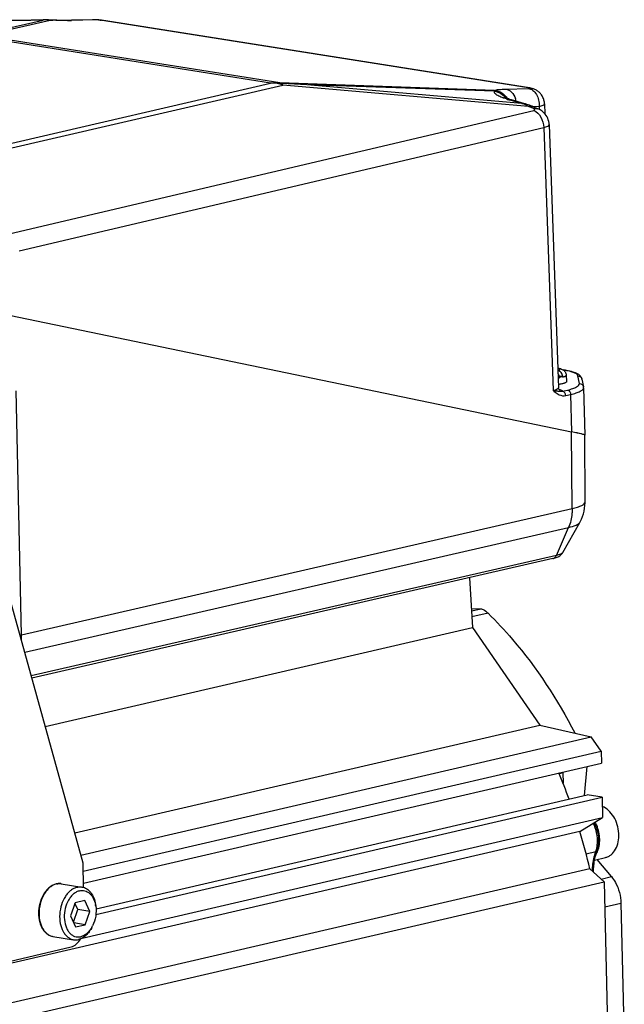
# Model space of a CAD drawing. Header units: millimetres. Extents: x -134 to 420, y 0 to 297.
# Tile 24 of 53: x 205 to 227, y 46 to 82. Entities that reach past the tile are written whole.
import ezdxf

# ---------------------------------------------------------------- set-up
doc = ezdxf.new("R2010")
doc.units = ezdxf.units.MM
doc.header["$LTSCALE"] = 23.1
doc.layers.get('0').update_dxf_attribs({"linetype": 'CONTINUOUS'})
for name, color, linetype in [('AXIS', 7, 'CONTINUOUS'), ('COMPONENTS', 7, 'CONTINUOUS'), ('CUT', 7, 'CONTINUOUS'), ('PROTRUSION', 7, 'CONTINUOUS')]:
    doc.layers.add(name, color=color, linetype=linetype)

msp = doc.modelspace()

# ---------------------------------------------------------------- linework, layer by layer
at = {"color": 7, "linetype": 'CONTINUOUS'}
msp.add_line((226.36863, 50.94158), (226.76039, 51.03234), dxfattribs=at)
at = {"color": 9, "linetype": 'CONTINUOUS'}
msp.add_arc((225.63187, 51.61121), 0.9152, 336.351858, 341.968404, dxfattribs=at)
at = {"color": 7, "linetype": 'CONTINUOUS'}
msp.add_open_spline([(226.76039, 51.03234), (226.79834, 51.04114), (226.87338, 51.06816), (227.01238, 51.15814), (227.15338, 51.33601), (227.24713, 51.60931), (227.26573, 51.91942), (227.20812, 52.23523), (227.08027, 52.52487), (226.895, 52.75876), (226.7346, 52.8667), (226.65183, 52.90058)], degree=3, knots=[0, 0, 0, 0, 0.0508144, 0.10292174, 0.21437679, 0.33890316, 0.4744954, 0.61527913, 0.75382281, 0.88334937, 1, 1, 1, 1], dxfattribs=at)
at = {"color": 9, "linetype": 'CONTINUOUS'}
for points, knots in [([(226.50212, 51.32792), (226.55414, 51.48706), (226.57199, 51.75252), (226.49891, 52.08809), (226.42891, 52.25045), (226.38622, 52.32617)], [0, 0, 0, 0, 0.48864222, 0.74628798, 1, 1, 1, 1]), ([(226.41161, 51.13371), (226.4171, 51.14234), (226.43877, 51.17796), (226.45759, 51.2153), (226.47022, 51.24411)], [0, 0, 0, 0, 0.2452931, 1, 1, 1, 1])]:
    msp.add_open_spline(points, degree=3, knots=knots, dxfattribs=at)
at = {"layer": 'AXIS', "color": 7, "linetype": 'CONTINUOUS'}
for p, q in [((226.64411, 53.23362), (226.66108, 52.4981)), ((207.63102, 48.08913), (226.66108, 52.4981)), ((225.83173, 51.97925), (226.66108, 52.4981)), ((225.83173, 51.97925), (181.66179, 41.74576)), ((226.19392, 50.62111), (181.73197, 40.31996)), ((226.71539, 50.14441), (226.19392, 50.62111)), ((182.25344, 39.84326), (226.71539, 50.14441)), ((226.71539, 50.14441), (226.89531, 42.34782))]:
    msp.add_line(p, q, dxfattribs=at)
msp.add_arc((204.91519, 45.67381), 21.84629, 13.088717, 16.775809, dxfattribs=at)
at = {"layer": 'COMPONENTS', "color": 9, "linetype": 'CONTINUOUS'}
for p, q in [((203.93999, 81.06806), (206.46384, 81.63861)), ((204.00647, 81.14419), (206.21126, 81.6426)), ((206.21126, 81.64258), (206.20614, 81.64357)), ((206.46387, 81.6386), (206.44844, 81.64211)), ((208.0735, 81.64991), (207.24515, 81.6265)), ((208.28514, 81.63551), (208.33545, 81.63231)), ((223.93361, 79.1632), (208.28514, 81.63551)), ((214.51195, 79.33623), (203.85487, 81.01995)), ((214.8536, 79.34381), (203.93999, 81.06806)), ((204.52818, 77.02314), (214.51195, 79.33623)), ((204.74477, 76.89688), (214.96646, 79.26509)), ((222.70728, 79.07229), (214.8536, 79.34381)), ((223.95183, 78.48734), (214.96646, 79.26509)), ((222.70541, 79.03667), (215.84464, 79.27386)), ((223.71328, 78.59278), (215.84464, 79.27386)), ((223.11793, 79.11875), (223.94139, 79.14293)), ((223.93361, 79.1632), (223.98329, 79.1601)), ((223.71328, 78.59278), (223.23208, 78.72959)), ((224.1333, 78.40889), (223.95183, 78.48734)), ((224.10236, 78.48094), (224.33966, 78.48791)), ((224.33966, 78.48791), (224.34368, 78.37443)), ((204.96645, 73.82333), (224.14289, 78.33737)), ((205.33214, 73.20206), (224.50858, 77.7161)), ((224.50858, 77.7161), (224.84984, 68.09899)), ((225.81034, 68.357), (225.756, 68.63638)), ((205.41385, 59.16648), (205.21487, 68.08601)), ((225.19682, 68.07637), (225.37695, 68.11849)), ((225.31061, 67.91447), (225.49074, 67.95659)), ((225.49074, 67.95659), (225.52333, 66.59173)), ((225.54561, 63.78582), (225.51721, 66.593)), ((205.41385, 59.16648), (225.54561, 63.78582)), ((205.53211, 58.53701), (225.41556, 63.09933)), ((224.96871, 62.07507), (225.41556, 63.09933)), ((224.96871, 62.07507), (205.77189, 57.67025)), ((222.47189, 59.96258), (221.88126, 59.82574)), ((225.20488, 54.12864), (225.07024, 54.09745)), ((226.05948, 51.16685), (226.4137, 51.24892)), ((226.60479, 50.24552), (226.98413, 50.33341)), ((226.73656, 49.22706), (227.333, 49.36524))]:
    msp.add_line(p, q, dxfattribs=at)
at = {"layer": 'COMPONENTS', "color": 7, "linetype": 'CONTINUOUS'}
for p, q in [((206.40486, 81.64383), (206.35452, 81.64504)), ((206.44839, 81.64211), (206.40486, 81.64383)), ((206.47528, 81.64088), (206.44839, 81.64211)), ((207.24499, 81.63211), (207.18453, 81.6304)), ((208.01323, 81.65382), (207.24499, 81.63211)), ((208.03574, 81.65424), (208.01274, 81.65381)), ((223.98392, 79.16), (208.33545, 81.63231)), ((208.33545, 81.63231), (208.33619, 81.6322)), ((223.81097, 78.58437), (223.32966, 78.72122)), ((223.84166, 78.57542), (223.81097, 78.58437)), ((224.11403, 78.47597), (224.29558, 78.39749)), ((224.53767, 78.57512), (224.55047, 78.21431)), ((224.7058, 77.82573), (225.04722, 68.20361)), ((204.66457, 70.91437), (225.52333, 66.59173)), ((225.25614, 68.84867), (225.21828, 68.85465)), ((225.20595, 68.60773), (225.07276, 68.62877)), ((225.08302, 68.57946), (225.08358, 68.57937)), ((225.08469, 68.56139), (225.08358, 68.57937)), ((225.20707, 68.58974), (225.20595, 68.60773)), ((225.32705, 68.66821), (225.34481, 68.43631)), ((225.90664, 68.51791), (225.96104, 68.23819)), ((225.96483, 68.20342), (226.00609, 66.47529)), ((226.01875, 64.02893), (226.00583, 66.47418)), ((225.20717, 62.18097), (225.82517, 63.28126)), ((225.8252, 63.28132), (225.82527, 63.28143)), ((224.84297, 61.96008), (205.7943, 57.58927)), ((224.84258, 61.95998), (224.88377, 61.97009)), ((207.66571, 50.8246), (204.71952, 61.47429)), ((222.22287, 60.12618), (221.86396, 60.10794)), ((221.86788, 60.04393), (222.22287, 60.12618)), ((225.99796, 53.29815), (226.09946, 54.36452)), ((225.20488, 54.12864), (225.21367, 53.74768)), ((207.68612, 49.94028), (207.66571, 50.8246)), ((226.98413, 50.33341), (226.46193, 50.96319)), ((206.86888, 50.07451), (207.62369, 49.95526)), ((207.37268, 49.3787), (207.20624, 48.89646)), ((207.47295, 49.12964), (207.36591, 49.35907)), ((207.72594, 49.46055), (207.37268, 49.3787)), ((207.91275, 49.06015), (207.72594, 49.46055)), ((208.1199, 49.31337), (208.12806, 49.25994)), ((227.333, 49.36524), (227.45434, 44.1075)), ((207.31328, 48.66703), (207.47295, 49.12964)), ((207.91275, 49.06015), (207.47295, 49.12964)), ((207.74631, 48.57791), (207.91275, 49.06015)), ((207.20624, 48.89646), (207.39305, 48.49607)), ((207.74631, 48.57791), (207.32371, 48.64468)), ((207.39305, 48.49607), (207.74631, 48.57791)), ((207.98931, 48.4868), (208.01354, 48.53511)), ((206.56457, 48.1484), (207.31938, 48.02915)), ((199.57545, 45.99237), (207.22372, 47.76435))]:
    msp.add_line(p, q, dxfattribs=at)
for points in [[(206.20613, 81.64357), (206.0939, 81.63979), (205.98324, 81.63653), (205.87291, 81.63376), (205.76343, 81.63148), (205.65531, 81.62969), (205.54907, 81.62841), (205.44525, 81.62764), (205.34435, 81.62737), (205.24687, 81.6276), (205.15323, 81.62832), (205.0639, 81.62951), (204.97935, 81.63116)], [(206.35452, 81.64504), (206.30406, 81.6454), (206.25352, 81.64489), (206.20614, 81.64358)], [(207.18453, 81.63039), (207.09955, 81.62865), (207.01246, 81.62801), (206.91779, 81.62838), (206.81611, 81.62982), (206.70807, 81.63235), (206.59426, 81.63604), (206.47528, 81.64088)], [(208.16733, 81.65019), (208.13198, 81.65218), (208.09738, 81.65353), (208.06527, 81.65421), (208.03574, 81.65424)], [(208.23971, 81.64432), (208.20335, 81.64757), (208.16733, 81.65019)], [(208.33619, 81.6322), (208.30675, 81.63653), (208.27428, 81.64062), (208.23971, 81.64432)], [(223.11913, 78.79144), (223.0957, 78.80132), (223.07768, 78.80952), (223.06485, 78.81583), (223.05808, 78.81942)], [(224.53767, 78.57507), (224.53634, 78.59911), (224.53224, 78.63712), (224.52583, 78.67432), (224.51724, 78.71057), (224.50656, 78.74576), (224.49395, 78.77978), (224.47952, 78.81253), (224.4634, 78.84393), (224.44575, 78.8739), (224.42669, 78.90239), (224.40638, 78.92933), (224.38493, 78.95472), (224.36248, 78.97851), (224.33917, 79.00071), (224.31513, 79.0213), (224.29046, 79.04031), (224.2653, 79.05773), (224.23984, 79.07356), (224.21416, 79.08785), (224.18839, 79.10064), (224.1628, 79.11193), (224.13721, 79.12192), (224.11185, 79.13061), (224.08742, 79.13795), (224.06388, 79.14415), (224.04091, 79.14945), (224.01875, 79.15395), (223.99741, 79.15779), (223.98329, 79.1601)], [(223.32966, 78.72121), (223.30261, 78.72903), (223.25812, 78.7425), (223.21703, 78.75573), (223.17975, 78.76851), (223.14715, 78.78045), (223.11913, 78.79144)], [(224.03771, 78.50751), (223.98878, 78.52621), (223.93978, 78.54377), (223.89073, 78.56017), (223.84166, 78.57542)], [(224.11403, 78.47597), (224.08658, 78.48765), (224.03771, 78.50751)], [(224.7058, 77.82573), (224.70181, 77.87719), (224.69149, 77.93766), (224.67544, 77.99621), (224.65402, 78.05231), (224.62768, 78.10544), (224.59739, 78.15449), (224.56397, 78.19916), (224.52798, 78.23955), (224.49025, 78.27554), (224.45154, 78.3072), (224.41209, 78.33503), (224.37162, 78.35972), (224.32999, 78.38165), (224.29557, 78.39748)], [(225.06992, 68.13499), (225.07259, 68.13372), (225.07801, 68.13088), (225.07995, 68.12972), (225.07886, 68.1306), (225.07473, 68.13444), (225.06804, 68.14229), (225.06051, 68.15407), (225.05399, 68.16855), (225.04925, 68.18571), (225.04722, 68.20358)], [(225.96484, 68.20286), (225.96375, 68.21992), (225.96104, 68.23819)], [(225.82542, 63.28158), (225.83819, 63.30481), (225.88466, 63.39872), (225.92451, 63.49567), (225.95753, 63.59512), (225.98356, 63.69659), (226.0025, 63.79966), (226.01424, 63.90383), (226.01872, 64.00852), (226.01874, 64.02858)], [(224.88377, 61.97009), (224.92556, 61.98196), (224.96403, 61.99471), (224.99959, 62.00848), (225.03282, 62.02355), (225.06417, 62.04028)], [(225.06417, 62.04028), (225.09381, 62.059), (225.12177, 62.08002), (225.14811, 62.10377), (225.17245, 62.13041), (225.19405, 62.15954), (225.20722, 62.18109)]]:
    msp.add_lwpolyline(points, dxfattribs=at)
at = {"layer": 'COMPONENTS', "color": 9, "linetype": 'CONTINUOUS'}
for centre, radius, start, end in [((206.29193, 78.86788), 2.77589, 89.049616, 91.665282), ((206.28993, 78.72605), 2.91774, 87.405663, 89.056575), ((206.28613, 78.63707), 3.0068, 86.611602, 87.410117), ((207.18719, 97.19469), 15.57289, 267.337697, 267.700494), ((207.04986, 89.07807), 7.4542, 270.35326, 270.942007), ((207.07025, 87.8563), 6.23226, 270.939245, 271.608178), ((207.19414, 81.30414), 0.32637, 81.007111, 91.625419), ((208.02249, 81.32755), 0.32637, 81.00711, 91.625385), ((214.88434, 78.2871), 1.05716, 91.666221, 96.790959), ((214.74669, 78.99232), 0.36739, 66.682074, 73.082455), ((223.84347, 78.59171), 0.57856, 80.114532, 81.036869), ((224.19287, 82.1143), 3.51843, 252.664736, 254.152666), ((222.75955, 78.52214), 0.7571, 11.470175, 19.657477), ((223.13558, 76.97775), 1.71614, 61.599276, 63.088669), ((224.70558, 65.5317), 3.35703, 80.567032, 81.024124), ((224.80124, 66.08776), 2.79281, 78.085767, 80.633357), ((224.75308, 70.39588), 1.86422, 278.694651, 280.246397), ((205.13723, 60.26006), 1.12802, 281.467897, 284.195395), ((203.51193, 59.13237), 1.90223, 355.534892, 1.027466), ((225.40132, 51.59027), 1.06838, 341.367085, 345.355082), ((206.80661, 49.5845), 0.49595, 103.045805, 104.187387)]:
    msp.add_arc(centre, radius, start, end, dxfattribs=at)
at = {"layer": 'COMPONENTS', "color": 7, "linetype": 'CONTINUOUS'}
for centre, radius, start, end in [((214.64699, 74.76439), 4.57383, 88.592606, 91.691856), ((214.70317, 77.05378), 2.28376, 85.25429, 88.590912), ((215.04709, 81.17642), 1.85321, 265.203006, 266.826657), ((207.74508, -52.6298), 132.1521, 86.486158, 86.8770765), ((224.74239, 65.58835), 3.30055, 79.535886, 81.045081), ((224.78197, 68.54252), 0.30331, 3.567531, 6.996299), ((228.62061, 50.54768), 2.28597, 162.365283, 163.787805), ((228.56583, 50.56503), 2.22852, 161.341373, 162.363687), ((206.80094, 49.56455), 0.51608, 101.927189, 103.04531), ((207.0806, 49.10011), 1.05959, 8.674704, 11.598083), ((207.06611, 49.01021), 1.05988, 330.444999, 333.369819)]:
    msp.add_arc(centre, radius, start, end, dxfattribs=at)
for centre, major_axis, ratio, start_param, end_param in [((224.1978, 66.80145), (1.80801, -0.32746), 0.02378957, 0.0044386, 0.75715024), ((224.19779, 66.80144), (1.80831, -0.3273), 0.02366818, 6.27834418, 7.03551)]:
    msp.add_ellipse(centre, major_axis=major_axis, ratio=ratio, start_param=start_param, end_param=end_param, dxfattribs=at)
at = {"layer": 'COMPONENTS', "color": 9, "linetype": 'CONTINUOUS'}
for points, knots in [([(206.21126, 81.6426), (206.09952, 81.63858), (205.68002, 81.62634), (205.26014, 81.62288), (204.95233, 81.62988)], [0, 0, 0, 0, 0.26640161, 1, 1, 1, 1]), ([(207.09582, 81.62401), (207.05504, 81.62376), (206.87718, 81.62399), (206.69933, 81.62884), (206.56236, 81.63434)], [0, 0, 0, 0, 0.22926403, 1, 1, 1, 1]), ([(208.21685, 81.64376), (208.20385, 81.64497), (208.15617, 81.64872), (208.10827, 81.65089), (208.0735, 81.64991)], [0, 0, 0, 0, 0.27298297, 1, 1, 1, 1]), ([(208.28514, 81.63551), (208.2801, 81.63631), (208.25741, 81.63962), (208.2346, 81.64212), (208.21685, 81.64376)], [0, 0, 0, 0, 0.2224882, 1, 1, 1, 1]), ([(214.96646, 79.26509), (214.96477, 79.27075), (214.95836, 79.29138), (214.95088, 79.31171), (214.9445, 79.32605)], [0, 0, 0, 0, 0.27340896, 1, 1, 1, 1]), ([(223.14452, 78.75568), (223.0761, 78.77707), (222.9535, 78.82175), (222.80393, 78.88714), (222.68681, 78.98533), (222.70541, 79.03667)], [0, 0, 0, 0, 0.39775321, 0.69695594, 1, 1, 1, 1]), ([(222.70541, 79.03667), (222.70461, 79.04045), (222.7026, 79.05209), (222.70286, 79.06543), (222.70728, 79.07229)], [0, 0, 0, 0, 0.3209656, 1, 1, 1, 1]), ([(222.70541, 79.03667), (222.78796, 79.0266), (222.95038, 78.97189), (223.07704, 78.85634), (223.12553, 78.78911)], [0, 0, 0, 0, 0.50081181, 1, 1, 1, 1]), ([(222.70728, 79.07229), (222.75384, 79.09172), (222.89369, 79.10747), (223.03036, 79.11617), (223.11793, 79.11875)], [0, 0, 0, 0, 0.36545147, 1, 1, 1, 1]), ([(222.70729, 79.07229), (222.80149, 79.06383), (222.98922, 78.99904), (223.12481, 78.85443), (223.1723, 78.77165)], [0, 0, 0, 0, 0.49778252, 1, 1, 1, 1]), ([(223.11793, 79.11875), (223.19569, 79.1065), (223.35436, 79.01613), (223.4417, 78.86288), (223.47253, 78.77683)], [0, 0, 0, 0, 0.46270968, 1, 1, 1, 1]), ([(223.94139, 79.14293), (223.95488, 79.14333), (224.00725, 79.14755), (223.95608, 79.15935), (223.9428, 79.16167)], [0, 0, 0, 0, 0.50029531, 1, 1, 1, 1]), ([(223.94139, 79.14293), (224.00012, 79.13368), (224.12005, 79.07887), (224.25196, 78.92301), (224.33183, 78.71749), (224.34426, 78.56488), (224.33966, 78.48791)], [0, 0, 0, 0, 0.2148849, 0.45531594, 0.72133323, 1, 1, 1, 1]), ([(223.95183, 78.48734), (223.96596, 78.49061), (224.01992, 78.49953), (224.07713, 78.49194), (224.11403, 78.47598)], [0, 0, 0, 0, 0.26503757, 1, 1, 1, 1]), ([(224.33966, 78.48791), (224.38981, 78.49753), (224.45147, 78.50996), (224.53846, 78.55231), (224.53767, 78.57506)], [0, 0, 0, 0, 0.69168002, 1, 1, 1, 1]), ([(224.1333, 78.40889), (224.14742, 78.41216), (224.20139, 78.42108), (224.25859, 78.41348), (224.2955, 78.39752)], [0, 0, 0, 0, 0.26503757, 1, 1, 1, 1]), ([(224.14289, 78.33737), (224.15363, 78.3399), (224.17206, 78.34369), (224.187, 78.37076), (224.1637, 78.39446), (224.14545, 78.40363), (224.1333, 78.40889)], [0, 0, 0, 0, 0.28076054, 0.45112183, 0.6631228, 1, 1, 1, 1]), ([(224.14289, 78.33737), (224.25028, 78.29129), (224.4357, 78.09758), (224.50379, 77.8483), (224.50858, 77.7161)], [0, 0, 0, 0, 0.46902943, 1, 1, 1, 1]), ([(224.50858, 77.7161), (224.55914, 77.72793), (224.62832, 77.74329), (224.7067, 77.79996), (224.7058, 77.82563)], [0, 0, 0, 0, 0.66903946, 1, 1, 1, 1]), ([(225.03519, 68.82524), (225.04475, 68.82855), (225.06146, 68.83508), (225.08196, 68.84648), (225.09366, 68.85735), (225.09758, 68.86646), (225.09799, 68.87535), (225.09088, 68.88691), (225.07484, 68.89777), (225.05128, 68.90813), (225.03265, 68.91372), (225.02212, 68.9165)], [0, 0, 0, 0, 0.17520874, 0.30956404, 0.40587763, 0.44370965, 0.47865372, 0.55584665, 0.66383755, 0.81146377, 1, 1, 1, 1]), ([(225.756, 68.63638), (225.74667, 68.68436), (225.59997, 68.76978), (225.47028, 68.80077), (225.37781, 68.8204)], [0, 0, 0, 0, 0.34083268, 1, 1, 1, 1]), ([(225.20707, 68.58974), (225.2249, 68.59508), (225.24979, 68.60342), (225.28001, 68.61727), (225.30611, 68.63181), (225.32832, 68.65165), (225.32705, 68.66821)], [0, 0, 0, 0, 0.3759415, 0.53126905, 0.6646218, 1, 1, 1, 1]), ([(225.756, 68.63638), (225.79023, 68.63739), (225.86137, 68.61512), (225.90015, 68.5511), (225.90662, 68.5179)], [0, 0, 0, 0, 0.50307223, 1, 1, 1, 1]), ([(225.0114, 68.0716), (224.99923, 68.07346), (224.9453, 68.08216), (224.89153, 68.09183), (224.84982, 68.099)], [0, 0, 0, 0, 0.22534363, 1, 1, 1, 1]), ([(225.04722, 68.20359), (225.04813, 68.17882), (224.96705, 68.12606), (224.90029, 68.1108), (224.84984, 68.099)], [0, 0, 0, 0, 0.32368992, 1, 1, 1, 1]), ([(225.19682, 68.07637), (225.15623, 68.05745), (225.08935, 68.06035), (225.02855, 68.06897), (225.0114, 68.0716)], [0, 0, 0, 0, 0.72085375, 1, 1, 1, 1]), ([(225.1248, 68.1291), (225.13378, 68.12532), (225.16045, 68.11273), (225.18814, 68.09469), (225.19682, 68.07637)], [0, 0, 0, 0, 0.32459407, 1, 1, 1, 1]), ([(225.31061, 67.91447), (225.30927, 67.9522), (225.28883, 68.02216), (225.22824, 68.07147), (225.19682, 68.07637)], [0, 0, 0, 0, 0.54274541, 1, 1, 1, 1]), ([(225.37695, 68.11849), (225.4421, 68.13373), (225.55895, 68.16674), (225.70683, 68.22089), (225.82054, 68.30456), (225.81034, 68.357)], [0, 0, 0, 0, 0.39134246, 0.68751179, 1, 1, 1, 1]), ([(225.37695, 68.11849), (225.40837, 68.11359), (225.46898, 68.0643), (225.4894, 67.99432), (225.49074, 67.95659)], [0, 0, 0, 0, 0.45724083, 1, 1, 1, 1]), ([(225.49074, 67.95659), (225.55912, 67.97244), (225.67939, 68.00387), (225.83009, 68.06329), (225.92988, 68.12095), (225.96538, 68.17903), (225.96484, 68.20286)], [0, 0, 0, 0, 0.37899167, 0.67024457, 0.87129161, 1, 1, 1, 1]), ([(225.81034, 68.357), (225.84455, 68.35801), (225.91576, 68.3358), (225.95439, 68.27172), (225.96093, 68.23852)], [0, 0, 0, 0, 0.50291123, 1, 1, 1, 1]), ([(225.00417, 67.98895), (225.02759, 67.97452), (225.11938, 67.92247), (225.23381, 67.89651), (225.31061, 67.91447)], [0, 0, 0, 0, 0.25856508, 1, 1, 1, 1]), ([(225.54561, 63.78582), (225.54624, 63.72458), (225.53784, 63.49099), (225.48471, 63.25754), (225.41574, 63.09937)], [0, 0, 0, 0, 0.26195469, 1, 1, 1, 1]), ([(225.54561, 63.78576), (225.61352, 63.80121), (225.73293, 63.83246), (225.88305, 63.89094), (225.98253, 63.94797), (226.0188, 64.00518), (226.01874, 64.02893)], [0, 0, 0, 0, 0.37810831, 0.66926276, 0.87108504, 1, 1, 1, 1]), ([(225.4156, 63.09928), (225.50987, 63.12072), (225.63619, 63.1549), (225.7713, 63.22372), (225.81415, 63.26162), (225.82516, 63.28126)], [0, 0, 0, 0, 0.63694595, 0.85165059, 1, 1, 1, 1]), ([(224.84297, 61.9601), (224.85633, 61.96315), (224.91141, 61.98376), (224.95101, 62.0344), (224.96875, 62.07508)], [0, 0, 0, 0, 0.23593692, 1, 1, 1, 1]), ([(225.20716, 62.18097), (225.19162, 62.15327), (225.10527, 62.11092), (225.02359, 62.0876), (224.96874, 62.07504)], [0, 0, 0, 0, 0.36076922, 1, 1, 1, 1]), ([(226.43499, 51.32015), (226.45508, 51.3969), (226.50434, 51.72194), (226.43133, 52.0628), (226.31867, 52.28395)], [0, 0, 0, 0, 0.24221888, 1, 1, 1, 1]), ([(226.28648, 50.53627), (226.28896, 50.5986), (226.30645, 50.83972), (226.35631, 51.07897), (226.4137, 51.24892)], [0, 0, 0, 0, 0.25800604, 1, 1, 1, 1]), ([(226.4137, 51.24892), (226.41875, 51.25008), (226.43486, 51.2548), (226.45064, 51.26676), (226.45444, 51.278)], [0, 0, 0, 0, 0.30388355, 1, 1, 1, 1]), ([(206.68505, 50.06532), (206.64442, 50.05505), (206.56272, 50.02304), (206.44967, 49.94748), (206.34555, 49.84573), (206.21993, 49.67565), (206.10489, 49.4187), (206.04306, 49.08244), (206.06065, 48.74925), (206.14394, 48.49672), (206.2503, 48.33563), (206.34303, 48.24289), (206.44858, 48.17777), (206.52594, 48.15451), (206.56457, 48.1484)], [0, 0, 0, 0, 0.05256211, 0.10890293, 0.16949677, 0.23422902, 0.37319528, 0.5182018, 0.65929779, 0.78776628, 0.84595419, 0.90007529, 0.95094906, 1, 1, 1, 1]), ([(206.69466, 50.06764), (206.70914, 50.071), (206.76651, 50.08162), (206.82596, 50.08129), (206.86888, 50.07451)], [0, 0, 0, 0, 0.25494455, 1, 1, 1, 1])]:
    msp.add_open_spline(points, degree=3, knots=knots, dxfattribs=at)
for points in [[(214.75933, 79.33684), (214.83002, 79.31834), (214.89939, 79.29408), (214.96646, 79.26509)], [(223.23208, 78.72959), (223.26457, 78.73278), (223.29824, 78.7301), (223.32965, 78.72121)], [(223.71328, 78.59278), (223.74581, 78.59596), (223.77952, 78.59327), (223.81097, 78.58436)], [(223.91232, 78.50805), (223.84802, 78.54068), (223.78145, 78.56927), (223.71328, 78.59278)], [(225.22934, 68.84761), (225.23805, 68.84963), (225.24731, 68.85004), (225.25614, 68.84865)], [(224.84984, 68.09899), (224.90009, 68.06069), (224.95041, 68.02213), (225.00417, 67.98895)], [(225.06329, 68.15034), (225.08414, 68.14434), (225.10481, 68.13752), (225.1248, 68.1291)]]:
    msp.add_open_spline(points, degree=3, dxfattribs=at)
at = {"layer": 'COMPONENTS', "color": 7, "linetype": 'CONTINUOUS'}
for points, knots in [([(225.02165, 68.92722), (225.05397, 68.92137), (225.11804, 68.90673), (225.21377, 68.86541), (225.29701, 68.78691), (225.32393, 68.70887), (225.32705, 68.66821)], [0, 0, 0, 0, 0.22812556, 0.45536042, 0.71672521, 1, 1, 1, 1]), ([(225.2054, 68.60781), (225.20211, 68.63462), (225.18871, 68.68664), (225.15062, 68.75429), (225.09875, 68.80417), (225.056, 68.82196), (225.03519, 68.82524)], [0, 0, 0, 0, 0.27621945, 0.54216422, 0.78451812, 1, 1, 1, 1]), ([(225.65509, 68.75113), (225.63284, 68.75971), (225.5306, 68.79504), (225.42469, 68.81867), (225.34183, 68.83401)], [0, 0, 0, 0, 0.22055266, 1, 1, 1, 1]), ([(225.78867, 68.68307), (225.75833, 68.70402), (225.71366, 68.72748), (225.66736, 68.74639), (225.65509, 68.75113)], [0, 0, 0, 0, 0.73700527, 1, 1, 1, 1]), ([(225.02893, 68.71893), (225.03616, 68.70909), (225.06296, 68.66658), (225.0784, 68.61714), (225.08302, 68.57946)], [0, 0, 0, 0, 0.24322765, 1, 1, 1, 1]), ([(225.34481, 68.4363), (225.34524, 68.43068), (225.34132, 68.41741), (225.32489, 68.40099), (225.2995, 68.38517), (225.26465, 68.36989), (225.22078, 68.35526), (225.14644, 68.33581), (225.08596, 68.32489), (225.0432, 68.31842)], [0, 0, 0, 0, 0.0502633, 0.11533243, 0.20307823, 0.31579782, 0.4534255, 0.61473695, 1, 1, 1, 1]), ([(225.20595, 68.60773), (225.19695, 68.60503), (225.15659, 68.59379), (225.11554, 68.58517), (225.08358, 68.57937)], [0, 0, 0, 0, 0.22426957, 1, 1, 1, 1]), ([(225.90664, 68.51791), (225.90301, 68.53659), (225.88097, 68.60266), (225.82964, 68.65479), (225.78867, 68.68307)], [0, 0, 0, 0, 0.27659224, 1, 1, 1, 1]), ([(222.22287, 60.12618), (222.24511, 60.11786), (222.33642, 60.0773), (222.41769, 60.01585), (222.47189, 59.96258)], [0, 0, 0, 0, 0.23813033, 1, 1, 1, 1]), ([(222.47189, 59.96258), (222.78259, 59.65717), (224.01382, 58.33354), (225.01607, 56.80344), (225.64223, 55.58424)], [0, 0, 0, 0, 0.24120015, 1, 1, 1, 1]), ([(226.35217, 52.30493), (226.39429, 52.22625), (226.52738, 51.90331), (226.53758, 51.52415), (226.45445, 51.278)], [0, 0, 0, 0, 0.25568439, 1, 1, 1, 1]), ([(226.32477, 50.50131), (226.32594, 50.56087), (226.33749, 50.79161), (226.37766, 51.02128), (226.42554, 51.18592)], [0, 0, 0, 0, 0.25785129, 1, 1, 1, 1]), ([(206.68445, 50.06732), (206.64227, 50.05754), (206.55778, 50.0264), (206.44117, 49.95138), (206.33462, 49.85023), (206.20701, 49.6816), (206.09025, 49.4264), (206.02713, 49.09166), (206.04412, 48.75868), (206.12815, 48.5051), (206.23646, 48.34198), (206.33237, 48.24671), (206.44264, 48.17914), (206.52384, 48.15484), (206.56457, 48.1484)], [0, 0, 0, 0, 0.0537695, 0.11060837, 0.17107888, 0.23522843, 0.37225951, 0.5150728, 0.65440192, 0.78229265, 0.84095043, 0.89618816, 0.94880469, 1, 1, 1, 1]), ([(206.86888, 50.07451), (206.85455, 50.07678), (206.79645, 50.08321), (206.73724, 50.07857), (206.69429, 50.06949)], [0, 0, 0, 0, 0.24835269, 1, 1, 1, 1]), ([(226.98413, 50.33341), (227.03772, 50.26878), (227.23281, 49.98098), (227.32695, 49.62779), (227.333, 49.36524)], [0, 0, 0, 0, 0.24224771, 1, 1, 1, 1]), ([(207.44947, 49.94839), (207.40864, 49.93893), (207.32636, 49.90841), (207.21219, 49.8345), (207.10683, 49.73393), (206.97935, 49.56472), (206.86212, 49.30765), (206.79822, 48.97014), (206.81444, 48.63493), (206.89727, 48.38046), (207.00376, 48.21798), (207.09678, 48.12442), (207.20279, 48.05873), (207.28056, 48.03528), (207.31938, 48.02915)], [0, 0, 0, 0, 0.05234897, 0.10844278, 0.16880139, 0.23334616, 0.37214021, 0.51725174, 0.65863134, 0.78741738, 0.84573676, 0.89995747, 0.95090027, 1, 1, 1, 1]), ([(207.54015, 49.81681), (207.50095, 49.80773), (207.42185, 49.77729), (207.31348, 49.70255), (207.21503, 49.60063), (207.09911, 49.43001), (207.00054, 49.17495), (206.96372, 48.84984), (207.00403, 48.58444), (207.08131, 48.40159), (207.15625, 48.28968), (207.24744, 48.20355), (207.35194, 48.14722), (207.46534, 48.12394), (207.54175, 48.13121), (207.57885, 48.13981)], [0, 0, 0, 0, 0.05343512, 0.11110845, 0.17354769, 0.2405133, 0.38399435, 0.53147319, 0.67086003, 0.73472642, 0.79382861, 0.8484424, 0.89968221, 0.94943734, 1, 1, 1, 1]), ([(207.44947, 49.94839), (207.46395, 49.95175), (207.52132, 49.96236), (207.58077, 49.96204), (207.62369, 49.95526)], [0, 0, 0, 0, 0.25492414, 1, 1, 1, 1]), ([(207.54015, 49.81681), (207.57154, 49.82408), (207.63565, 49.83152), (207.73163, 49.81879), (207.8226, 49.78235), (207.9057, 49.72364), (207.97876, 49.64468), (208.06288, 49.51175), (208.1018, 49.39464), (208.11855, 49.31314)], [0, 0, 0, 0, 0.11270392, 0.22323565, 0.33523162, 0.45205626, 0.57619237, 0.70899946, 1, 1, 1, 1]), ([(207.62369, 49.95526), (207.65407, 49.95046), (207.71471, 49.93413), (207.83085, 49.8752), (207.95916, 49.75181), (208.06752, 49.55081), (208.10732, 49.39569), (208.1199, 49.31336)], [0, 0, 0, 0, 0.10679955, 0.21611849, 0.44944076, 0.71085044, 1, 1, 1, 1]), ([(208.12806, 49.25992), (208.14674, 49.13766), (208.14327, 48.88609), (208.06902, 48.64569), (208.01356, 48.53514)], [0, 0, 0, 0, 0.49999935, 1, 1, 1, 1]), ([(207.98931, 48.48681), (207.96041, 48.42921), (207.89586, 48.32207), (207.77648, 48.18664), (207.64232, 48.08734), (207.54284, 48.04743), (207.4936, 48.03602)], [0, 0, 0, 0, 0.28022513, 0.54093993, 0.78019176, 1, 1, 1, 1]), ([(207.98808, 48.48742), (207.96282, 48.44289), (207.90753, 48.36027), (207.80826, 48.25628), (207.69868, 48.18001), (207.61855, 48.14901), (207.57885, 48.13981)], [0, 0, 0, 0, 0.27867703, 0.53842615, 0.77814019, 1, 1, 1, 1]), ([(207.22372, 47.76435), (207.29484, 47.78083), (207.43867, 47.86223), (207.53712, 47.99013), (207.57971, 48.06405)], [0, 0, 0, 0, 0.46112857, 1, 1, 1, 1]), ([(207.31938, 48.02915), (207.33363, 48.0269), (207.39167, 48.02062), (207.45083, 48.02611), (207.4936, 48.03602)], [0, 0, 0, 0, 0.24733546, 1, 1, 1, 1])]:
    msp.add_open_spline(points, degree=3, knots=knots, dxfattribs=at)
at = {"layer": 'CUT', "color": 7, "linetype": 'CONTINUOUS'}
for p, q in [((221.7933, 61.26032), (221.90488, 59.44042)), ((224.36358, 55.87258), (226.24651, 55.44564)), ((207.58351, 51.12172), (226.24651, 55.44564)), ((226.60507, 54.92534), (226.24651, 55.44564)), ((207.6723, 50.53891), (226.60507, 54.92534)), ((226.60507, 54.92534), (226.61525, 54.48402)), ((207.68249, 50.09759), (226.61525, 54.48402)), ((208.13869, 49.16043), (226.09435, 53.32048)), ((226.64411, 53.23362), (226.09435, 53.32048)), ((208.13291, 48.94487), (226.64411, 53.23362))]:
    msp.add_line(p, q, dxfattribs=at)
msp.add_arc((205.49973, 45.87356), 21.22834, 20.097051, 22.869483, dxfattribs=at)
at = {"layer": 'PROTRUSION', "color": 7, "linetype": 'CONTINUOUS'}
for p, q in [((206.28343, 55.82117), (221.90488, 59.44042)), ((221.90488, 59.44042), (224.36358, 55.87258)), ((207.3591, 51.93291), (224.36358, 55.87258))]:
    msp.add_line(p, q, dxfattribs=at)

doc.saveas('drawing.dxf')
